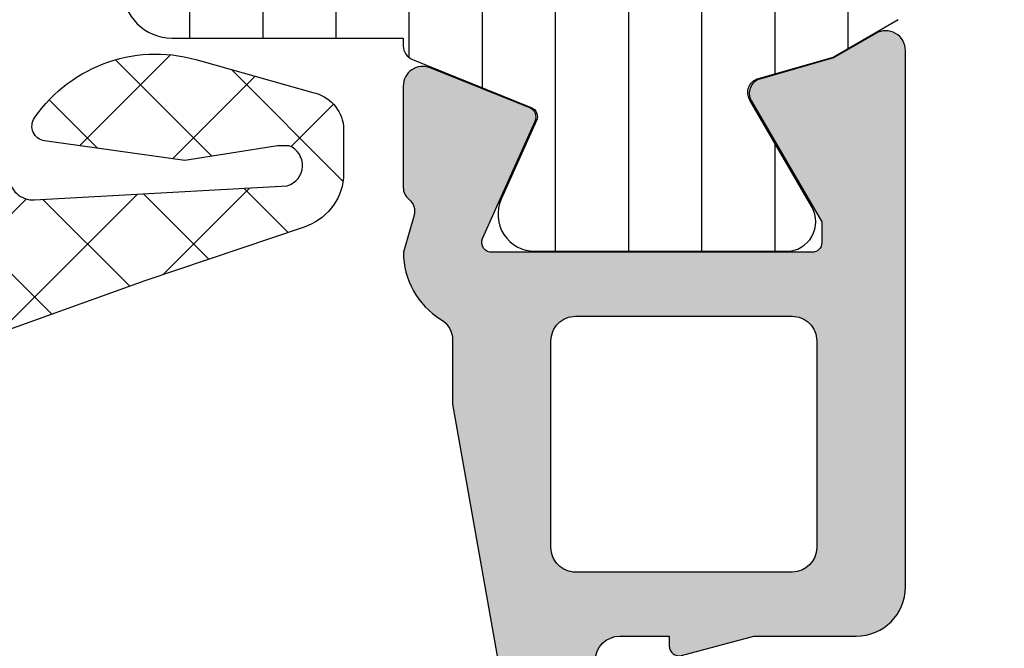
# Model space of a CAD drawing. Header units: millimetres. Extents: x 247761 to 294611, y 172579 to 236863.
# Tile 25 of 256: x 255563 to 255583, y 174638 to 174651. Entities that reach past the tile are written whole.
import ezdxf

# ---------------------------------------------------------------- set-up
doc = ezdxf.new("R2010")
doc.units = ezdxf.units.MM
doc.layers.add('FASÁDA DETAILNÍ', color=4, linetype='Continuous')
doc.layers.add('NOVA', color=240, linetype='Continuous')

# ---------------------------------------------------------------- blocks, each defined once
blk = doc.blocks.new('A$C69D17D4D')
at = {"layer": 'FASÁDA DETAILNÍ'}
h = blk.add_hatch(dxfattribs=at)
h.set_pattern_fill('ANSI37', color=256, scale=0.48, angle=90, style=0)
h.set_pattern_definition([(135, (-19093.50012093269, 1281.181939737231), (-1.077630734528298, -1.077630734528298), []), (225, (-19093.50012093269, 1281.181939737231), (1.077630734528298, -1.077630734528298), [])])
edge = h.paths.add_edge_path(flags=16)
edge.add_line((-19094.16441493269, 1277.780662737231), (-19095.55726893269, 1277.880406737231))
edge.add_arc((-19095.60012642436, 1277.281939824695), 0.5999995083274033, 85.90391948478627, 180.0000083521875)
edge.add_arc((-19095.60012642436, 1277.281939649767), 0.5999995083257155, 179.9999916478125, 274.0960805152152)
edge.add_line((-19095.55726893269, 1276.683472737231), (-19094.16441493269, 1276.783216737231))
edge.add_arc((-19094.20012940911, 1277.281939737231), 0.500000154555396, 274.0960643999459, 445.9039356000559)
edge = h.paths.add_edge_path(flags=16)
edge.add_arc((-19091.00012130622, 1275.681943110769), 0.49999962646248, 89.9999571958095, 180.0000428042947)
edge.add_line((-19091.50012093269, 1275.681942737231), (-19091.50012093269, 1272.088257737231))
edge.add_arc((-19091.00012059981, 1272.088257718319), 0.5000003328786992, 179.9999978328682, 293.2180266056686)
edge.add_line((-19090.80300493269, 1271.628751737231), (-19084.47190293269, 1274.344629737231))
edge.add_arc((-19084.66901885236, 1274.804135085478), 0.4999998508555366, 293.2180817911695, 362.5001106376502)
edge.add_line((-19084.16949493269, 1274.825945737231), (-19084.20782093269, 1275.703752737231))
edge.add_arc((-19084.70734454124, 1275.681943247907), 0.4999994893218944, 2.499979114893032, 90.00004485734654)
edge.add_line((-19084.70734493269, 1276.181942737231), (-19091.00012093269, 1276.181942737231))
edge = h.paths.add_edge_path(flags=16)
edge.add_line((-19085.59195893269, 1301.235861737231), (-19094.48881193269, 1305.384531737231))
edge.add_arc((-19094.70012106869, 1304.931377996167), 0.4999998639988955, 64.99999208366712, 180.0000296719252)
edge.add_line((-19095.20012093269, 1304.931377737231), (-19095.20012093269, 1295.581942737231))
edge.add_arc((-19094.70012130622, 1295.581942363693), 0.4999996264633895, 179.9999571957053, 270.0000428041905)
edge.add_line((-19094.70012093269, 1295.081942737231), (-19085.57619793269, 1295.081942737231))
edge.add_arc((-19085.57619809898, 1295.581942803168), 0.5000000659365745, 270.0000190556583, 362.5000272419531)
edge.add_line((-19085.07667393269, 1295.603752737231), (-19085.30374393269, 1300.804516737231))
edge.add_arc((-19085.8032693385, 1300.782707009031), 0.5000012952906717, 2.499997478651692, 64.99990801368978)
edge = h.paths.add_edge_path(flags=16)
edge.add_arc((-19094.70012130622, 1292.381943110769), 0.49999962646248, 89.9999571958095, 180.0000428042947)
edge.add_line((-19095.20012093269, 1292.381942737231), (-19095.20012093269, 1285.181942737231))
edge.add_arc((-19094.70012130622, 1285.181942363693), 0.4999996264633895, 179.9999571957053, 270.0000428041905)
edge.add_line((-19094.70012093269, 1284.681942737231), (-19093.50012093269, 1284.681942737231))
edge.add_arc((-19093.50011943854, 1282.681944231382), 1.999998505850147, -4.280428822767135e-05, 90.00004280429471, ccw=False)
edge.add_line((-19091.50012093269, 1282.681942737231), (-19091.50012093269, 1278.881942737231))
edge.add_arc((-19091.00012130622, 1278.881942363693), 0.4999996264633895, 179.9999571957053, 270.0000428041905)
edge.add_line((-19091.00012093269, 1278.381942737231), (-19084.84705993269, 1278.381942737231))
edge.add_arc((-19084.84706009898, 1278.881942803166), 0.5000000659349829, 270.0000190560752, 362.5000272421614)
edge.add_line((-19084.34753593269, 1278.903752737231), (-19084.58767093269, 1284.403752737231))
edge.add_arc((-19085.08719454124, 1284.381943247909), 0.499999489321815, 2.499979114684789, 90.00004485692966)
edge.add_line((-19085.08719493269, 1284.881942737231), (-19090.40012093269, 1284.881942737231))
edge.add_arc((-19090.40012093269, 1285.981942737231), 1.099999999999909, 90, 270, ccw=False)
edge.add_line((-19090.40012093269, 1287.081942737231), (-19085.22690993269, 1287.081942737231))
edge.add_arc((-19085.22691009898, 1287.581942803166), 0.5000000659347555, 270.0000190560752, 362.5000272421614)
edge.add_line((-19084.72738593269, 1287.603752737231), (-19084.93695893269, 1292.403752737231))
edge.add_arc((-19085.43648254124, 1292.381943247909), 0.499999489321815, 2.499979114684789, 90.00004485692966)
edge.add_line((-19085.43648293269, 1292.881942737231), (-19094.70012093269, 1292.881942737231))
edge = h.paths.add_edge_path()
edge.add_line((-19093.31366393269, 1307.594995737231), (-19084.52579793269, 1303.497146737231))
edge.add_ellipse((-19085.79365542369, 1300.778221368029), major_axis=(-3.000002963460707, 0), ratio=1, start_angle=182.5000588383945, end_angle=244.9999693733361, ccw=False)
edge.add_line((-19082.79650793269, 1300.909082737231), (-19082.76817393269, 1300.260132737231))
edge.add_ellipse((-19082.26865032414, 1300.281942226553), major_axis=(-0.4999994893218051, 0), ratio=1, start_angle=2.499979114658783, end_angle=90.00004485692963)
edge.add_line((-19082.26864993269, 1299.781942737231), (-19081.30012093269, 1299.781942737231))
edge.add_ellipse((-19081.30012085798, 1299.681942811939), major_axis=(-0.09999992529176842, 0), ratio=1, start_angle=179.9999571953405, end_angle=270.00004280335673, ccw=False)
edge.add_line((-19081.20012093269, 1299.681942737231), (-19081.20012093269, 1299.081942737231))
edge.add_ellipse((-19081.30012085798, 1299.081942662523), major_axis=(-0.09999992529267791, 0), ratio=1, start_angle=89.99995719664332, end_angle=180.0000428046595, ccw=False)
edge.add_line((-19081.30012093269, 1298.981942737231), (-19082.20315893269, 1298.981942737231))
edge.add_ellipse((-19082.20315876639, 1298.481942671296), major_axis=(-0.5000000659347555, 0), ratio=1, start_angle=-89.9999809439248, end_angle=2.500027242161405)
edge.add_line((-19082.70268293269, 1298.460132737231), (-19082.30884493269, 1289.559838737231))
edge.add_ellipse((-19081.80933365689, 1289.581942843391), major_axis=(-0.5000001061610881, 0), ratio=1, start_angle=2.53376922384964, end_angle=90.00008298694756)
edge.add_line((-19081.80933293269, 1289.081942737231), (-19081.20012093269, 1289.081942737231))
edge.add_ellipse((-19081.20012085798, 1288.981942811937), major_axis=(-0.09999992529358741, 0), ratio=1, start_angle=179.9999571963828, end_angle=270.00004280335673, ccw=False)
edge.add_line((-19081.10012093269, 1288.981942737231), (-19081.10012093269, 1288.381942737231))
edge.add_ellipse((-19081.20012085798, 1288.381942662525), major_axis=(-0.09999992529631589, 0), ratio=1, start_angle=89.99995719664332, end_angle=180.0000428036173, ccw=False)
edge.add_line((-19081.20012093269, 1288.281942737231), (-19081.72968293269, 1288.281942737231))
edge.add_ellipse((-19081.72968323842, 1287.781942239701), major_axis=(-0.5000004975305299, 0), ratio=1, start_angle=-90.00003503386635, end_angle=2.533697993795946)
edge.add_line((-19082.22919493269, 1287.759838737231), (-19081.71853893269, 1276.219613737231))
edge.add_ellipse((-19081.21901433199, 1276.241423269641), major_axis=(-0.5000004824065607, 0), ratio=1, start_angle=2.499979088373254, end_angle=93.21705730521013)
edge.add_line((-19081.19095493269, 1275.742210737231), (-19076.05721193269, 1276.030773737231))
edge.add_ellipse((-19076.17276735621, 1276.441191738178), major_axis=(-0.426375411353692, 0), ratio=1, start_angle=105.7248544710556, end_angle=249.2410276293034)
edge.add_line((-19076.02164393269, 1276.839886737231), (-19076.25424693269, 1276.838646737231))
edge.add_line((-19076.25424693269, 1276.838646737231), (-19078.13682593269, 1276.540508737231))
edge.add_line((-19078.13682593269, 1276.540508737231), (-19080.98611093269, 1276.940934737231))
edge.add_ellipse((-19080.9443603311, 1277.238015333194), major_axis=(-0.2999999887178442, 0), ratio=1, start_angle=-34.59774638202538, end_angle=82.00025595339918, ccw=False)
edge.add_ellipse((-19078.72178924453, 1275.704901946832), major_axis=(-3.000047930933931, 0), ratio=1, start_angle=251.9915754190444, end_angle=325.40235871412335, ccw=False)
edge.add_line((-19077.79430393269, 1278.557980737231), (-19075.53941293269, 1277.924404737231))
edge.add_ellipse((-19075.70034247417, 1277.149192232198), major_axis=(-0.7917403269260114, 0), ratio=1, start_angle=186.7983462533, end_angle=258.2723102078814, ccw=False)
edge.add_line((-19074.91416893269, 1277.242914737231), (-19074.91294793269, 1276.184704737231))
edge.add_ellipse((-19076.09203415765, 1276.313828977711), major_axis=(-1.186135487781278, 0), ratio=1, start_angle=108.65557644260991, end_angle=173.7503218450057, ccw=False)
edge.add_line((-19075.71261493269, 1275.190014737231), (-19078.95395493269, 1274.095681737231))
edge.add_line((-19078.95395493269, 1274.095681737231), (-19087.00374993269, 1271.205903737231))
edge.add_line((-19087.00374993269, 1271.205903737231), (-19096.90162693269, 1266.873094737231))
edge.add_ellipse((-19097.09989699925, 1267.332103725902), major_axis=(-0.5000002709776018, 0), ratio=1, start_angle=0.06657637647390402, end_angle=113.3620494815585, ccw=False)
edge.add_line((-19097.59989693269, 1267.331522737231), (-19097.60053193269, 1267.878223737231))
edge.add_ellipse((-19097.1005318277, 1267.878804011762), major_axis=(-0.5000004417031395, 0), ratio=1, start_angle=-66.07917546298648, end_angle=0.06649451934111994, ccw=False)
edge.add_line((-19097.30326893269, 1268.335857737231), (-19094.09926593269, 1269.737613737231))
edge.add_ellipse((-19094.50012027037, 1270.653754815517), major_axis=(-0.9999993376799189, 0), ratio=1, start_angle=113.6316147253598, end_angle=180.0000528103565)
edge.add_line((-19093.50012093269, 1270.653755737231), (-19093.50012093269, 1275.881697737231))
edge.add_line((-19093.50012093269, 1275.881697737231), (-19095.29959993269, 1275.881706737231))
edge.add_line((-19095.29959993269, 1275.881706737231), (-19095.43754193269, 1275.366905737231))
edge.add_ellipse((-19095.71469595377, 1275.481670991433), major_axis=(-0.2999756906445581, 0), ratio=1, start_angle=67.49643330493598, end_angle=157.5062997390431, ccw=False)
edge.add_line((-19095.82950893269, 1275.204536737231), (-19097.09963593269, 1276.053703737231))
edge.add_ellipse((-19096.59991516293, 1276.91956792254), major_axis=(-0.9997207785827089, 0), ratio=1, start_angle=-0.007611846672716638, end_angle=60.00923930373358, ccw=False)
edge.add_line((-19097.59963593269, 1276.919700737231), (-19097.59960493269, 1277.644061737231))
edge.add_ellipse((-19096.59986710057, 1277.643853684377), major_axis=(-0.9997378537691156, 0), ratio=1, start_angle=299.99132494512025, end_angle=359.98807632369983, ccw=False)
edge.add_line((-19097.09960493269, 1278.509727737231), (-19095.82950893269, 1279.358894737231))
edge.add_ellipse((-19095.71469704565, 1279.081747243), major_axis=(-0.2999875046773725, 0), ratio=1, start_angle=202.498603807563, end_angle=292.50240617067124, ccw=False)
edge.add_line((-19095.43754193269, 1279.196540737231), (-19095.29956993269, 1278.681724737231))
edge.add_line((-19095.29956993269, 1278.681724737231), (-19093.50012093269, 1278.681716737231))
edge.add_line((-19093.50012093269, 1278.681716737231), (-19093.50012093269, 1281.881943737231))
edge.add_ellipse((-19093.80012070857, 1281.881943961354), major_axis=(-0.2999997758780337, 0), ratio=1, start_angle=179.999957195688, end_angle=270.0000428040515)
edge.add_line((-19093.80012093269, 1282.181943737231), (-19097.10011693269, 1282.181943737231))
edge.add_ellipse((-19097.10011730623, 1282.681943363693), major_axis=(-0.49999962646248, 0), ratio=1, start_angle=-4.280429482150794e-05, end_angle=90.00004280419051, ccw=False)
edge.add_line((-19097.60011693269, 1282.681943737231), (-19097.60011693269, 1309.579565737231))
edge.add_line((-19097.60011693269, 1309.579565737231), (-19096.04972493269, 1310.474683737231))
edge.add_ellipse((-19095.79972484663, 1310.041671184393), major_axis=(-0.4999999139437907, 0), ratio=1, start_angle=180.0000633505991, end_angle=300.0000170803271, ccw=False)
edge.add_line((-19095.29972493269, 1310.041671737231), (-19093.60235393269, 1310.041671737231))
edge.add_line((-19093.60235393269, 1310.041671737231), (-19093.60235393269, 1308.048149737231))
edge.add_ellipse((-19093.10235367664, 1308.048149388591), major_axis=(-0.500000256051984, 0), ratio=1, start_angle=-3.995115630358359e-05, end_angle=64.99987141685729)
h = blk.add_hatch(dxfattribs=at)
h.set_pattern_fill('ANSI37', color=256, scale=0.48, angle=90, style=0)
h.set_pattern_definition([(135, (-19093.50012075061, 1281.181939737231), (-1.077630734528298, -1.077630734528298), []), (225, (-19093.50012075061, 1281.181939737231), (1.077630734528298, -1.077630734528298), [])])
edge = h.paths.add_edge_path(flags=16)
edge.add_line((-19094.16441475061, 1277.780662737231), (-19095.55726875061, 1277.880406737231))
edge.add_arc((-19095.60012624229, 1277.281939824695), 0.5999995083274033, 85.90391948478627, 180.0000083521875)
edge.add_arc((-19095.60012624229, 1277.281939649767), 0.5999995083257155, 179.9999916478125, 274.0960805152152)
edge.add_line((-19095.55726875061, 1276.683472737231), (-19094.16441475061, 1276.783216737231))
edge.add_arc((-19094.20012922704, 1277.281939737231), 0.500000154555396, 274.0960643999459, 445.9039356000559)
edge = h.paths.add_edge_path(flags=16)
edge.add_arc((-19091.00012112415, 1275.681943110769), 0.49999962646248, 89.9999571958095, 180.0000428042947)
edge.add_line((-19091.50012075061, 1275.681942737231), (-19091.50012075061, 1272.088257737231))
edge.add_arc((-19091.00012041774, 1272.088257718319), 0.5000003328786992, 179.9999978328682, 293.2180266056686)
edge.add_line((-19090.80300475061, 1271.628751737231), (-19084.47190275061, 1274.344629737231))
edge.add_arc((-19084.66901867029, 1274.804135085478), 0.4999998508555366, 293.2180817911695, 362.5001106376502)
edge.add_line((-19084.16949475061, 1274.825945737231), (-19084.20782075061, 1275.703752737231))
edge.add_arc((-19084.70734435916, 1275.681943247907), 0.4999994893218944, 2.499979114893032, 90.00004485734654)
edge.add_line((-19084.70734475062, 1276.181942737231), (-19091.00012075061, 1276.181942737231))
edge = h.paths.add_edge_path(flags=16)
edge.add_line((-19085.59195875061, 1301.235861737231), (-19094.48881175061, 1305.384531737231))
edge.add_arc((-19094.70012088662, 1304.931377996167), 0.4999998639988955, 64.99999208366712, 180.0000296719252)
edge.add_line((-19095.20012075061, 1304.931377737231), (-19095.20012075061, 1295.581942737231))
edge.add_arc((-19094.70012112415, 1295.581942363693), 0.4999996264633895, 179.9999571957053, 270.0000428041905)
edge.add_line((-19094.70012075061, 1295.081942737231), (-19085.57619775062, 1295.081942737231))
edge.add_arc((-19085.57619791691, 1295.581942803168), 0.5000000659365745, 270.0000190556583, 362.5000272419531)
edge.add_line((-19085.07667375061, 1295.603752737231), (-19085.30374375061, 1300.804516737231))
edge.add_arc((-19085.80326915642, 1300.782707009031), 0.5000012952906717, 2.499997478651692, 64.99990801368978)
edge = h.paths.add_edge_path(flags=16)
edge.add_arc((-19094.70012112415, 1292.381943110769), 0.49999962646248, 89.9999571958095, 180.0000428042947)
edge.add_line((-19095.20012075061, 1292.381942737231), (-19095.20012075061, 1285.181942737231))
edge.add_arc((-19094.70012112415, 1285.181942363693), 0.4999996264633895, 179.9999571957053, 270.0000428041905)
edge.add_line((-19094.70012075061, 1284.681942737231), (-19093.50012075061, 1284.681942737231))
edge.add_arc((-19093.50011925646, 1282.681944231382), 1.999998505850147, -4.280428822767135e-05, 90.00004280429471, ccw=False)
edge.add_line((-19091.50012075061, 1282.681942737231), (-19091.50012075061, 1278.881942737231))
edge.add_arc((-19091.00012112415, 1278.881942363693), 0.4999996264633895, 179.9999571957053, 270.0000428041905)
edge.add_line((-19091.00012075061, 1278.381942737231), (-19084.84705975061, 1278.381942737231))
edge.add_arc((-19084.84705991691, 1278.881942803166), 0.5000000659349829, 270.0000190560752, 362.5000272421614)
edge.add_line((-19084.34753575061, 1278.903752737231), (-19084.58767075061, 1284.403752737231))
edge.add_arc((-19085.08719435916, 1284.381943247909), 0.499999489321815, 2.499979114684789, 90.00004485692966)
edge.add_line((-19085.08719475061, 1284.881942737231), (-19090.40012075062, 1284.881942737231))
edge.add_arc((-19090.40012075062, 1285.981942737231), 1.099999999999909, 90, 270, ccw=False)
edge.add_line((-19090.40012075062, 1287.081942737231), (-19085.22690975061, 1287.081942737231))
edge.add_arc((-19085.22690991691, 1287.581942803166), 0.5000000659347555, 270.0000190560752, 362.5000272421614)
edge.add_line((-19084.72738575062, 1287.603752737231), (-19084.93695875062, 1292.403752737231))
edge.add_arc((-19085.43648235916, 1292.381943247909), 0.499999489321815, 2.499979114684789, 90.00004485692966)
edge.add_line((-19085.43648275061, 1292.881942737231), (-19094.70012075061, 1292.881942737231))
edge = h.paths.add_edge_path()
edge.add_line((-19093.31366375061, 1307.594995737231), (-19084.52579775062, 1303.497146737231))
edge.add_ellipse((-19085.79365524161, 1300.778221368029), major_axis=(-3.000002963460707, 0), ratio=1, start_angle=182.5000588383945, end_angle=244.9999693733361, ccw=False)
edge.add_line((-19082.79650775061, 1300.909082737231), (-19082.76817375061, 1300.260132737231))
edge.add_ellipse((-19082.26865014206, 1300.281942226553), major_axis=(-0.4999994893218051, 0), ratio=1, start_angle=2.499979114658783, end_angle=90.00004485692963)
edge.add_line((-19082.26864975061, 1299.781942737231), (-19081.30012075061, 1299.781942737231))
edge.add_ellipse((-19081.30012067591, 1299.681942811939), major_axis=(-0.09999992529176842, 0), ratio=1, start_angle=179.9999571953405, end_angle=270.00004280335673, ccw=False)
edge.add_line((-19081.20012075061, 1299.681942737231), (-19081.20012075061, 1299.081942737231))
edge.add_ellipse((-19081.30012067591, 1299.081942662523), major_axis=(-0.09999992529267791, 0), ratio=1, start_angle=89.99995719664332, end_angle=180.0000428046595, ccw=False)
edge.add_line((-19081.30012075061, 1298.981942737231), (-19082.20315875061, 1298.981942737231))
edge.add_ellipse((-19082.20315858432, 1298.481942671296), major_axis=(-0.5000000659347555, 0), ratio=1, start_angle=-89.9999809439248, end_angle=2.500027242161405)
edge.add_line((-19082.70268275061, 1298.460132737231), (-19082.30884475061, 1289.559838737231))
edge.add_ellipse((-19081.80933347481, 1289.581942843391), major_axis=(-0.5000001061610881, 0), ratio=1, start_angle=2.53376922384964, end_angle=90.00008298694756)
edge.add_line((-19081.80933275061, 1289.081942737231), (-19081.20012075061, 1289.081942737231))
edge.add_ellipse((-19081.20012067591, 1288.981942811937), major_axis=(-0.09999992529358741, 0), ratio=1, start_angle=179.9999571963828, end_angle=270.00004280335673, ccw=False)
edge.add_line((-19081.10012075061, 1288.981942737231), (-19081.10012075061, 1288.381942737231))
edge.add_ellipse((-19081.20012067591, 1288.381942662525), major_axis=(-0.09999992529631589, 0), ratio=1, start_angle=89.99995719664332, end_angle=180.0000428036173, ccw=False)
edge.add_line((-19081.20012075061, 1288.281942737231), (-19081.72968275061, 1288.281942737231))
edge.add_ellipse((-19081.72968305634, 1287.781942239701), major_axis=(-0.5000004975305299, 0), ratio=1, start_angle=-90.00003503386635, end_angle=2.533697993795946)
edge.add_line((-19082.22919475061, 1287.759838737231), (-19081.71853875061, 1276.219613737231))
edge.add_ellipse((-19081.21901414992, 1276.241423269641), major_axis=(-0.5000004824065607, 0), ratio=1, start_angle=2.499979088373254, end_angle=93.21705730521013)
edge.add_line((-19081.19095475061, 1275.742210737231), (-19076.05721175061, 1276.030773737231))
edge.add_ellipse((-19076.17276717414, 1276.441191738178), major_axis=(-0.426375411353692, 0), ratio=1, start_angle=105.7248544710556, end_angle=249.2410276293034)
edge.add_line((-19076.02164375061, 1276.839886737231), (-19076.25424675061, 1276.838646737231))
edge.add_line((-19076.25424675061, 1276.838646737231), (-19078.13682575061, 1276.540508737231))
edge.add_line((-19078.13682575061, 1276.540508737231), (-19080.98611075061, 1276.940934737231))
edge.add_ellipse((-19080.94436014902, 1277.238015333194), major_axis=(-0.2999999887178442, 0), ratio=1, start_angle=-34.59774638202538, end_angle=82.00025595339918, ccw=False)
edge.add_ellipse((-19078.72178906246, 1275.704901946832), major_axis=(-3.000047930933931, 0), ratio=1, start_angle=251.9915754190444, end_angle=325.40235871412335, ccw=False)
edge.add_line((-19077.79430375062, 1278.557980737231), (-19075.53941275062, 1277.924404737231))
edge.add_ellipse((-19075.7003422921, 1277.149192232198), major_axis=(-0.7917403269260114, 0), ratio=1, start_angle=186.7983462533, end_angle=258.2723102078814, ccw=False)
edge.add_line((-19074.91416875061, 1277.242914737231), (-19074.91294775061, 1276.184704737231))
edge.add_ellipse((-19076.09203397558, 1276.313828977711), major_axis=(-1.186135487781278, 0), ratio=1, start_angle=108.65557644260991, end_angle=173.7503218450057, ccw=False)
edge.add_line((-19075.71261475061, 1275.190014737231), (-19078.95395475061, 1274.095681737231))
edge.add_line((-19078.95395475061, 1274.095681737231), (-19087.00374975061, 1271.205903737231))
edge.add_line((-19087.00374975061, 1271.205903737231), (-19096.90162675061, 1266.873094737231))
edge.add_ellipse((-19097.09989681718, 1267.332103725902), major_axis=(-0.5000002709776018, 0), ratio=1, start_angle=0.06657637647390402, end_angle=113.3620494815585, ccw=False)
edge.add_line((-19097.59989675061, 1267.331522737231), (-19097.60053175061, 1267.878223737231))
edge.add_ellipse((-19097.10053164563, 1267.878804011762), major_axis=(-0.5000004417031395, 0), ratio=1, start_angle=-66.07917546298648, end_angle=0.06649451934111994, ccw=False)
edge.add_line((-19097.30326875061, 1268.335857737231), (-19094.09926575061, 1269.737613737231))
edge.add_ellipse((-19094.50012008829, 1270.653754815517), major_axis=(-0.9999993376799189, 0), ratio=1, start_angle=113.6316147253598, end_angle=180.0000528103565)
edge.add_line((-19093.50012075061, 1270.653755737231), (-19093.50012075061, 1275.881697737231))
edge.add_line((-19093.50012075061, 1275.881697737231), (-19095.29959975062, 1275.881706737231))
edge.add_line((-19095.29959975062, 1275.881706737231), (-19095.43754175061, 1275.366905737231))
edge.add_ellipse((-19095.7146957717, 1275.481670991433), major_axis=(-0.2999756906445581, 0), ratio=1, start_angle=67.49643330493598, end_angle=157.5062997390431, ccw=False)
edge.add_line((-19095.82950875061, 1275.204536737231), (-19097.09963575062, 1276.053703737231))
edge.add_ellipse((-19096.59991498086, 1276.91956792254), major_axis=(-0.9997207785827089, 0), ratio=1, start_angle=-0.007611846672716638, end_angle=60.00923930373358, ccw=False)
edge.add_line((-19097.59963575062, 1276.919700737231), (-19097.59960475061, 1277.644061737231))
edge.add_ellipse((-19096.59986691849, 1277.643853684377), major_axis=(-0.9997378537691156, 0), ratio=1, start_angle=299.99132494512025, end_angle=359.98807632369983, ccw=False)
edge.add_line((-19097.09960475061, 1278.509727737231), (-19095.82950875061, 1279.358894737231))
edge.add_ellipse((-19095.71469686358, 1279.081747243), major_axis=(-0.2999875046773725, 0), ratio=1, start_angle=202.498603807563, end_angle=292.50240617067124, ccw=False)
edge.add_line((-19095.43754175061, 1279.196540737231), (-19095.29956975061, 1278.681724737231))
edge.add_line((-19095.29956975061, 1278.681724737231), (-19093.50012075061, 1278.681716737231))
edge.add_line((-19093.50012075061, 1278.681716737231), (-19093.50012075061, 1281.881943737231))
edge.add_ellipse((-19093.80012052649, 1281.881943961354), major_axis=(-0.2999997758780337, 0), ratio=1, start_angle=179.999957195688, end_angle=270.0000428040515)
edge.add_line((-19093.80012075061, 1282.181943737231), (-19097.10011675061, 1282.181943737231))
edge.add_ellipse((-19097.10011712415, 1282.681943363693), major_axis=(-0.49999962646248, 0), ratio=1, start_angle=-4.280429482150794e-05, end_angle=90.00004280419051, ccw=False)
edge.add_line((-19097.60011675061, 1282.681943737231), (-19097.60011675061, 1309.579565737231))
edge.add_line((-19097.60011675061, 1309.579565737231), (-19096.04972475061, 1310.474683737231))
edge.add_ellipse((-19095.79972466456, 1310.041671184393), major_axis=(-0.4999999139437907, 0), ratio=1, start_angle=180.0000633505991, end_angle=300.0000170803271, ccw=False)
edge.add_line((-19095.29972475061, 1310.041671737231), (-19093.60235375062, 1310.041671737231))
edge.add_line((-19093.60235375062, 1310.041671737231), (-19093.60235375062, 1308.048149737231))
edge.add_ellipse((-19093.10235349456, 1308.048149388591), major_axis=(-0.500000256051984, 0), ratio=1, start_angle=-3.995115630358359e-05, end_angle=64.99987141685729)
h = blk.add_hatch(dxfattribs=at)
h.set_pattern_fill('ANSI31', color=256, scale=0.468, angle=45, style=0)
h.set_pattern_definition([(90, (-19063.50012093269, 1263.181939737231), (-1.4859, 3.33066907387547e-16), [])])
edge = h.paths.add_edge_path(flags=16)
edge.add_line((-19065.84822093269, 1281.270417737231), (-19068.07093093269, 1279.987055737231))
edge.add_ellipse((-19069.07080331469, 1281.718780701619), major_axis=(-1.999654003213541, 0), ratio=1, start_angle=60.00004577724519, end_angle=120.0015014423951, ccw=False)
edge.add_line((-19070.07062893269, 1279.987028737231), (-19071.20014693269, 1280.639156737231))
edge.add_ellipse((-19069.70014380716, 1283.23723694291), major_axis=(-3.000005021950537, 0), ratio=1, start_angle=16.00005471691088, end_angle=59.99998644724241, ccw=False)
edge.add_line((-19072.58393293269, 1282.410320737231), (-19073.63658093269, 1286.081342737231))
edge.add_ellipse((-19073.15594990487, 1286.219161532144), major_axis=(-0.5000002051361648, 0), ratio=1, start_angle=-90.00079895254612, end_angle=16.000007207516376, ccw=False)
edge.add_line((-19073.15594293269, 1286.719161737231), (-19065.59818993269, 1286.719051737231))
edge.add_ellipse((-19065.59819976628, 1286.219051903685), major_axis=(-0.4999998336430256, 0), ratio=1, start_angle=179.9991787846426, end_angle=269.9988731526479, ccw=False)
edge.add_line((-19065.09819993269, 1286.219044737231), (-19065.09825593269, 1282.569395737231))
edge.add_ellipse((-19066.59825518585, 1282.569435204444), major_axis=(-1.499999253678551, 0), ratio=1, start_angle=120.0015272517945, end_angle=179.9984924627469, ccw=False)
edge = h.paths.add_edge_path(flags=16)
edge.add_line((-19065.59817193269, 1288.319053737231), (-19073.90150193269, 1288.319180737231))
edge.add_ellipse((-19073.90149367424, 1288.819181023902), major_axis=(-0.5000002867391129, 0), ratio=1, start_angle=15.999943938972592, end_angle=89.9990536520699, ccw=False)
edge.add_line((-19074.38212493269, 1288.681362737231), (-19076.08905193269, 1294.634124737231))
edge.add_ellipse((-19075.60842120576, 1294.771943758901), major_axis=(-0.4999999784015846, 0), ratio=1, start_angle=-90.00094802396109, end_angle=16.00004168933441, ccw=False)
edge.add_line((-19075.60841293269, 1295.271943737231), (-19065.59805893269, 1295.271773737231))
edge.add_ellipse((-19065.59807111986, 1294.77177355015), major_axis=(-0.5000001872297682, 0), ratio=1, start_angle=179.9991047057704, end_angle=269.9986034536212, ccw=False)
edge.add_line((-19065.09807093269, 1294.771765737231), (-19065.09816093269, 1288.819045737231))
edge.add_ellipse((-19065.59816120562, 1288.819054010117), major_axis=(-0.5000002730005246, 0), ratio=1, start_angle=89.99877076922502, end_angle=179.9990519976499, ccw=False)
edge = h.paths.add_edge_path(flags=16)
edge.add_line((-19076.14720793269, 1302.636077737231), (-19072.97081793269, 1304.469966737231))
edge.add_ellipse((-19071.47081807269, 1301.871886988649), major_axis=(-3.000002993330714, 0), ratio=1, start_angle=239.99850824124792, end_angle=299.999963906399, ccw=False)
edge.add_line((-19069.97074893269, 1304.469926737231), (-19065.84786593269, 1302.089431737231))
edge.add_ellipse((-19066.59790159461, 1300.790413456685), major_axis=(-1.500000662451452, 0), ratio=1, start_angle=179.9984828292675, end_angle=239.9984416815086, ccw=False)
edge.add_line((-19065.09790093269, 1300.790373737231), (-19065.09799193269, 1297.371759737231))
edge.add_ellipse((-19065.59799141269, 1297.371773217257), major_axis=(-0.4999994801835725, 0), ratio=1, start_angle=89.99856531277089, end_angle=179.9984553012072, ccw=False)
edge.add_line((-19065.59800393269, 1296.871773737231), (-19075.89731893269, 1296.871954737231))
edge.add_ellipse((-19075.89730059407, 1297.871955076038), major_axis=(-1.000000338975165, 0), ratio=1, start_angle=-0.0015275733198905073, end_angle=89.99894927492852, ccw=False)
edge.add_line((-19076.89730093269, 1297.871981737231), (-19076.89720793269, 1301.337079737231))
edge.add_ellipse((-19075.39720779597, 1301.337039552), major_axis=(-1.500000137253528, 0), ratio=1, start_angle=300.00000300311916, end_angle=359.99846503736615, ccw=False)
edge = h.paths.add_edge_path()
edge.add_line((-19078.49707593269, 1304.483883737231), (-19078.49729793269, 1297.930820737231))
edge.add_arc((-19073.49730023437, 1297.930653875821), 4.999997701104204, 179.9980879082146, 196.0000237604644)
edge.add_line((-19078.30360593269, 1296.552465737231), (-19074.03499493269, 1281.666047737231))
edge.add_arc((-19074.51562528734, 1281.528229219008), 0.4999994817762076, -90.00007395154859, 15.999997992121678, ccw=False)
edge.add_line((-19074.51562593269, 1281.028229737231), (-19078.39899993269, 1281.028229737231))
edge.add_arc((-19078.39901993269, 1280.028229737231), 1.0000000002, 89.99885408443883, 269.9988540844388)
edge.add_line((-19078.39903993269, 1279.028229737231), (-19073.70070393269, 1279.028041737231))
edge.add_line((-19073.70070393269, 1279.028041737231), (-19073.70070393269, 1278.871989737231))
edge.add_arc((-19073.40070394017, 1278.871989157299), 0.2999999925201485, 179.9998892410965, 248.0261541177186)
edge.add_line((-19073.51295893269, 1278.593782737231), (-19071.10105693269, 1277.620595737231))
edge.add_arc((-19071.17589353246, 1277.435124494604), 0.2000002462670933, -24.14098223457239, 68.02620228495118, ccw=False)
edge.add_line((-19070.99338493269, 1277.353327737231), (-19071.70988493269, 1275.754642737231))
edge.add_arc((-19071.02547917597, 1275.447904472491), 0.7499997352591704, 155.8589415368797, 270.000018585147)
edge.add_line((-19071.02547893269, 1274.697904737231), (-19065.91792993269, 1274.697904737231))
edge.add_arc((-19065.91793006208, 1275.297904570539), 0.5999998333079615, 270.0000123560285, 390.1429248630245)
edge.add_line((-19065.39906493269, 1275.599199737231), (-19066.66028093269, 1277.771156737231))
edge.add_arc((-19066.40084828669, 1277.921805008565), 0.3000003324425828, 106.00006906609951, 210.1430306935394, ccw=False)
edge.add_line((-19066.48353993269, 1278.210183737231), (-19064.96906793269, 1278.644450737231))
edge.add_line((-19064.96906793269, 1278.644450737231), (-19063.64829593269, 1279.406998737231))
edge.add_arc((-19063.79829667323, 1279.666805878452), 0.2999999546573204, 300.0001683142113, 362.4633047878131)
edge.add_line((-19063.49857393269, 1279.679699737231), (-19063.49857393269, 1303.669353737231))
edge.add_arc((-19063.79790965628, 1303.689308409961), 0.3000001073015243, 356.1861237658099, 419.9998522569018)
edge.add_line((-19063.64790893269, 1303.949115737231), (-19064.96871493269, 1304.711683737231))
edge.add_line((-19064.96871493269, 1304.711683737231), (-19066.48318593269, 1305.145950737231))
edge.add_arc((-19066.40049478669, 1305.434329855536), 0.300000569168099, 149.8570816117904, 254.0000432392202, ccw=False)
edge.add_line((-19066.65992793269, 1305.584977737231), (-19065.39871193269, 1307.756933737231))
edge.add_arc((-19065.91757734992, 1308.058229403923), 0.6000003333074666, 329.857047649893, 449.9999601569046)
edge.add_line((-19065.91757693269, 1308.658229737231), (-19075.82117693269, 1308.658229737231))
edge.add_arc((-19075.82117767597, 1307.908229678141), 0.750000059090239, 89.9999432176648, 204.141020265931)
edge.add_line((-19076.50558393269, 1307.601491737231), (-19075.78908393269, 1306.002806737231))
edge.add_arc((-19075.97159253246, 1305.92100997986), 0.2000002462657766, -68.02620228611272, 24.14098223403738, ccw=False)
edge.add_line((-19075.89675593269, 1305.735538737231), (-19078.30933093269, 1304.762079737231))
edge.add_arc((-19078.19707677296, 1304.483873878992), 0.2999991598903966, 111.9737385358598, 179.9981172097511)
h = blk.add_hatch(color=256, dxfattribs=at)
edge = h.paths.add_edge_path(flags=16)
edge.add_line((-19070.69997693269, 1268.678154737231), (-19070.69997693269, 1272.877904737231))
edge.add_ellipse((-19070.19997730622, 1272.877905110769), major_axis=(-0.4999996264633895, 0), ratio=1, start_angle=-90.00004280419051, end_angle=4.28042947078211e-05, ccw=False)
edge.add_line((-19070.19997693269, 1273.377904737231), (-19065.79995293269, 1273.377904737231))
edge.add_ellipse((-19065.79995255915, 1272.877905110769), major_axis=(-0.49999962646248, 0), ratio=1, start_angle=179.9999571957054, end_angle=270.0000428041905, ccw=False)
edge.add_line((-19065.29995293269, 1272.877904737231), (-19065.29995293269, 1268.678155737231))
edge.add_ellipse((-19065.7999534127, 1268.678156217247), major_axis=(-0.5000004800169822, 0), ratio=1, start_angle=90.00005500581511, end_angle=179.9999449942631, ccw=False)
edge.add_line((-19065.79995293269, 1268.178155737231), (-19070.19997693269, 1268.178154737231))
edge.add_ellipse((-19070.19997730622, 1268.678154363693), major_axis=(-0.49999962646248, 0), ratio=1, start_angle=-4.280429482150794e-05, end_angle=90.00004280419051, ccw=False)
edge = h.paths.add_edge_path()
edge.add_line((-19072.69835793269, 1271.591558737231), (-19071.49859793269, 1264.828558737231))
edge.add_arc((-19069.52934630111, 1265.17790310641), 1.999998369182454, 190.0595901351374, 270.0000392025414)
edge.add_line((-19069.52934493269, 1263.177904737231), (-19065.36437193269, 1263.177904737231))
edge.add_line((-19065.36437193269, 1263.177904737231), (-19063.64658293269, 1263.638185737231))
edge.add_arc((-19063.69834685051, 1263.831370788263), 0.1999999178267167, 285.0000385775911, 359.9999853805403)
edge.add_line((-19063.49834693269, 1263.831370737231), (-19063.49834693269, 1264.277904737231))
edge.add_arc((-19063.99834655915, 1264.277905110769), 0.4999996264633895, 359.9999571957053, 450.0000428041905)
edge.add_line((-19063.99834693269, 1264.777904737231), (-19069.29834693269, 1264.777904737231))
edge.add_arc((-19069.29834730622, 1265.277904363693), 0.49999962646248, 179.9999571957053, 270.00004280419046, ccw=False)
edge.add_line((-19069.79834693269, 1265.277904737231), (-19069.79834693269, 1266.378154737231))
edge.add_arc((-19069.29834645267, 1266.378154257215), 0.5000004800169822, 90.00005500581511, 179.9999449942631, ccw=False)
edge.add_line((-19069.29834693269, 1266.878154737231), (-19068.29834693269, 1266.878154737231))
edge.add_line((-19068.29834693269, 1266.878154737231), (-19068.29834693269, 1266.678154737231))
edge.add_arc((-19068.09834679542, 1266.678155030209), 0.2000001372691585, 180.0000839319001, 285.00000539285)
edge.add_line((-19068.04658293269, 1266.484969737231), (-19066.57919493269, 1266.878155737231))
edge.add_line((-19066.57919493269, 1266.878155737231), (-19064.49834693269, 1266.878155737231))
edge.add_arc((-19064.49834789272, 1267.878156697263), 1.0000009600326, 270.0000550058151, 359.999944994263)
edge.add_line((-19063.49834693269, 1267.878155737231), (-19063.49834693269, 1278.777657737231))
edge.add_arc((-19063.89834726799, 1278.777657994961), 0.400000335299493, 359.9999630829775, 479.9999168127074)
edge.add_line((-19064.09834693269, 1279.124068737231), (-19064.96119493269, 1278.625902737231))
edge.add_line((-19064.96119493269, 1278.625902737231), (-19066.45335593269, 1278.198032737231))
edge.add_arc((-19066.37066455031, 1277.909653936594), 0.3000003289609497, 106.0000168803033, 210.1792412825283)
edge.add_line((-19066.63000193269, 1277.758841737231), (-19065.19826693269, 1275.293230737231))
edge.add_line((-19065.19826693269, 1275.293230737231), (-19065.19826693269, 1274.872811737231))
edge.add_arc((-19065.38983521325, 1274.869319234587), 0.1916001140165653, -92.5222218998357, 1.0444500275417, ccw=False)
edge.add_line((-19065.39826693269, 1274.677904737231), (-19071.88770593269, 1274.677904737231))
edge.add_arc((-19071.90594368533, 1274.87707126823), 0.1999998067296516, 155.8590518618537, 275.23200451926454, ccw=False)
edge.add_line((-19072.08845193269, 1274.958867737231), (-19071.02013093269, 1277.342552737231))
edge.add_arc((-19071.20263953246, 1277.424349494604), 0.2000002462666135, 335.8590177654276, 428.0262022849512)
edge.add_line((-19071.12780293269, 1277.609820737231), (-19073.15103093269, 1278.426180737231))
edge.add_arc((-19073.30070403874, 1278.055238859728), 0.3999998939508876, 68.02618212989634, 180.0000175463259)
edge.add_line((-19073.70070393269, 1278.055238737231), (-19073.70070493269, 1275.991091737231))
edge.add_arc((-19073.40070529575, 1275.991090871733), 0.2999996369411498, 179.9998347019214, 232.0950865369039)
edge.add_arc((-19073.76931584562, 1275.517671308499), 0.3000002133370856, -15.9998620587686, 52.095347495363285, ccw=False)
edge.add_line((-19073.48093693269, 1275.434980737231), (-19073.69825893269, 1274.677091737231))
edge.add_arc((-19072.09825988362, 1274.67709129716), 1.599999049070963, 179.9999842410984, 238.407605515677)
edge.add_arc((-19073.19839190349, 1272.88831925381), 0.499999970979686, 0.001545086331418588, 58.40766403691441, ccw=False)
edge.add_line((-19072.69839193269, 1272.888332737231), (-19072.69835793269, 1271.591558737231))
h = blk.add_hatch(dxfattribs=at)
h.set_pattern_fill('ANSI37', color=256, scale=0.625, angle=90, style=0)
h.set_pattern_definition([(135, (-19063.00012093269, 1263.181939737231), (-1.403165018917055, -1.403165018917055), []), (225, (-19063.00012093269, 1263.181939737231), (1.403165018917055, -1.403165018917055), [])])
edge = h.paths.add_edge_path()
edge.add_ellipse((-19054.11320541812, 1267.802501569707), major_axis=(-5.039467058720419, 0), ratio=1, start_angle=94.96446126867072, end_angle=150.2082155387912)
edge.add_ellipse((-19050.0001209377, 1265.447701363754), major_axis=(-0.3000000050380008, 0), ratio=1, start_angle=150.2078270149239, end_angle=179.999307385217)
edge.add_line((-19049.70012093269, 1265.447697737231), (-19049.70011793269, 1265.981981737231))
edge.add_ellipse((-19050.00011769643, 1265.981982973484), major_axis=(-0.2999997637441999, 0), ratio=1, start_angle=179.9997638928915, end_angle=270.0000451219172)
edge.add_line((-19050.00011793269, 1266.281982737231), (-19051.55011493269, 1266.281982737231))
edge.add_ellipse((-19051.55010729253, 1266.581993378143), major_axis=(-0.3000106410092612, 0), ratio=1, start_angle=0.004323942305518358, end_angle=89.99854088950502, ccw=False)
edge.add_line((-19051.85011793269, 1266.581970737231), (-19051.85012893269, 1267.981952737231))
edge.add_ellipse((-19052.15011876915, 1267.981949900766), major_axis=(-0.2999898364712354, 0), ratio=1, start_angle=180.0005417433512, end_angle=269.9996492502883)
edge.add_line((-19052.15011693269, 1268.281939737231), (-19053.85012893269, 1268.281939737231))
edge.add_ellipse((-19053.85012179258, 1267.981929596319), major_axis=(-0.3000101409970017, 0), ratio=1, start_angle=270.0013636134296, end_angle=359.9955805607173)
edge.add_line((-19054.15013193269, 1267.981952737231), (-19054.15012093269, 1266.418121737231))
edge.add_ellipse((-19054.45127999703, 1266.385264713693), major_axis=(-0.3029461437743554, 0), ratio=1, start_angle=76.51642268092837, end_angle=186.2264509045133, ccw=False)
edge.add_ellipse((-19063.15620312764, 1255.069300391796), major_axis=(-14.00076634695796, 0), ratio=1, start_angle=231.9243799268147, end_angle=254.6982677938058)
edge.add_ellipse((-19059.34948955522, 1269.061538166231), major_axis=(-0.5004721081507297, 0), ratio=1, start_angle=-39.80663437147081, end_angle=77.08239147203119, ccw=False)
edge.add_line((-19059.73395693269, 1269.381939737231), (-19051.45067793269, 1269.381939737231))
edge.add_ellipse((-19051.45067846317, 1268.881940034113), major_axis=(-0.499999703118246, 0), ratio=1, start_angle=209.9999803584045, end_angle=269.99993921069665, ccw=False)
edge.add_line((-19051.01766593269, 1269.131939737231), (-19050.84445993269, 1268.831939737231))
edge.add_ellipse((-19050.4114474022, 1269.081939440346), major_axis=(-0.4999997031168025, 0), ratio=1, start_angle=29.99998035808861, end_angle=89.99993921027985)
edge.add_line((-19050.41144793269, 1268.581939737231), (-19048.78209993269, 1268.581939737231))
edge.add_ellipse((-19048.78209915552, 1269.581939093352), major_axis=(-0.9999993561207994, 0), ratio=1, start_angle=89.99995547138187, end_angle=149.9496611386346)
edge.add_ellipse((-19041.59771844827, 1265.425612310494), major_axis=(-7.300023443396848, 0), ratio=1, start_angle=281.2855536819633, end_angle=329.94964541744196, ccw=False)
edge.add_ellipse((-19043.41295055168, 1272.481949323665), major_axis=(-0.3999905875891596, 0), ratio=1, start_angle=110.50182944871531, end_angle=194.8529752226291, ccw=False)
edge.add_ellipse((-19041.03888360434, 1266.132851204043), major_axis=(-6.378448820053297, 0), ratio=1, start_angle=290.5018745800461, end_angle=345.5474022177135)
edge.add_line((-19047.21548293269, 1267.724777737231), (-19047.57906993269, 1266.314070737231))
edge.add_line((-19047.57906993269, 1266.314070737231), (-19047.78918293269, 1265.451369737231))
edge.add_ellipse((-19053.12580564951, 1266.781934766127), major_axis=(-5.499995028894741, 0), ratio=1, start_angle=89.99996579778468, end_angle=166.0000450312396, ccw=False)
edge.add_line((-19053.12580893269, 1261.281939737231), (-19065.54383693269, 1261.281939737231))
edge.add_line((-19065.54383693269, 1261.281939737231), (-19066.90689393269, 1261.569558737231))
edge.add_ellipse((-19067.01012654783, 1261.080332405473), major_axis=(-0.4999993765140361, 0), ratio=1, start_angle=258.0846992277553, end_angle=319.7162484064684)
edge.add_line((-19067.39155193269, 1261.403618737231), (-19068.96516293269, 1259.547010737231))
edge.add_ellipse((-19069.53730193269, 1260.031940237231), major_axis=(-0.7499997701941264, 0), ratio=1, start_angle=-40.28370615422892, end_angle=139.716293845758, ccw=False)
edge.add_line((-19070.10944093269, 1260.516869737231), (-19068.15015493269, 1262.828513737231))
edge.add_ellipse((-19067.38730332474, 1262.181941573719), major_axis=(-0.9999990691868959, 0), ratio=1, start_angle=258.0847521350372, end_angle=319.7163013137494, ccw=False)
edge.add_line((-19067.18083893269, 1263.160394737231), (-19065.38730193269, 1262.781939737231))
edge.add_line((-19065.38730193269, 1262.781939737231), (-19053.67710093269, 1262.781939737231))
at = {"layer": 'FASÁDA DETAILNÍ', "extrusion": (0, 0, -1)}
for points in [[(19081.71853893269, 1276.219613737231, -0.417884), (19081.19095493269, 1275.742210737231), (19076.05721193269, 1276.030773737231), (19076.05721193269, 1276.030773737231, -0.723322), (19076.02164393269, 1276.839886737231), (19076.25424693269, 1276.838646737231), (19078.13682593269, 1276.540508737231), (19080.98611093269, 1276.940934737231), (19080.98611093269, 1276.940934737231, 0.557725), (19081.19130793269, 1277.408358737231, 0.331739), (19077.79430393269, 1278.557980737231), (19075.53941293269, 1277.924404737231), (19075.53941293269, 1277.924404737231, 0.322384), (19074.91416893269, 1277.242914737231), (19074.91294793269, 1276.184704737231), (19074.91294793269, 1276.184704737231, 0.291922), (19075.71261493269, 1275.190014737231), (19078.95395493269, 1274.095681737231), (19087.00374993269, 1271.205903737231)], [(19081.71853875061, 1276.219613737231, -0.417884), (19081.19095475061, 1275.742210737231), (19076.05721175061, 1276.030773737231), (19076.05721175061, 1276.030773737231, -0.723322), (19076.02164375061, 1276.839886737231), (19076.25424675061, 1276.838646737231), (19078.13682575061, 1276.540508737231), (19080.98611075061, 1276.940934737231), (19080.98611075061, 1276.940934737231, 0.557725), (19081.19130775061, 1277.408358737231, 0.331739), (19077.79430375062, 1278.557980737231), (19075.53941275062, 1277.924404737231), (19075.53941275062, 1277.924404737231, 0.322384), (19074.91416875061, 1277.242914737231), (19074.91294775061, 1276.184704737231), (19074.91294775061, 1276.184704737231, 0.291922), (19075.71261475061, 1275.190014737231), (19078.95395475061, 1274.095681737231), (19087.00374975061, 1271.205903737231)]]:
    blk.add_lwpolyline(points, format="xyb", dxfattribs=at)
at = {"layer": 'FASÁDA DETAILNÍ'}
for points in [[(-19078.39899993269, 1281.028229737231, 1), (-19078.39903993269, 1279.028229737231), (-19073.70070393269, 1279.028041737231), (-19073.70070393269, 1278.871989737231), (-19073.70070393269, 1278.871989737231, 0.305856), (-19073.51295893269, 1278.593782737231), (-19071.10105693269, 1277.620595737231), (-19071.10105693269, 1277.620595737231, -0.425336), (-19070.99338493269, 1277.353327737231), (-19071.70988493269, 1275.754642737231), (-19071.70988493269, 1275.754642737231, 0.543753), (-19071.02547893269, 1274.697904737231), (-19065.91792993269, 1274.697904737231), (-19065.91792993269, 1274.697904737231, 0.578182), (-19065.39906493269, 1275.599199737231), (-19066.66028093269, 1277.771156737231), (-19066.66028093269, 1277.771156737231, -0.488505), (-19066.48353993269, 1278.210183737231), (-19064.96906793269, 1278.644450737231), (-19063.64829593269, 1279.406998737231)], [(-19069.79834693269, 1266.378154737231, -0.414213), (-19069.29834693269, 1266.878154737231), (-19068.29834693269, 1266.878154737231), (-19068.29834693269, 1266.678154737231), (-19068.29834693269, 1266.678154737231, 0.493145), (-19068.04658293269, 1266.484969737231), (-19066.57919493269, 1266.878155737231), (-19064.49834693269, 1266.878155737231), (-19064.49834693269, 1266.878155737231, 0.414213), (-19063.49834693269, 1267.878155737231), (-19063.49834693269, 1278.777657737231), (-19063.49834693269, 1278.777657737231, 0.57735), (-19064.09834693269, 1279.124068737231), (-19064.96119493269, 1278.625902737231), (-19066.45335593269, 1278.198032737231), (-19066.45335593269, 1278.198032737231, 0.488701), (-19066.63000193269, 1277.758841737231), (-19065.19826693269, 1275.293230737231), (-19065.19826693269, 1274.872811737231), (-19065.19826693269, 1274.872811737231, -0.432566), (-19065.39826693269, 1274.677904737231), (-19071.88770593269, 1274.677904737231), (-19071.88770593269, 1274.677904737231, -0.573708), (-19072.08845193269, 1274.958867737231), (-19071.02013093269, 1277.342552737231), (-19071.02013093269, 1277.342552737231, 0.425336), (-19071.12780293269, 1277.609820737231), (-19073.15103093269, 1278.426180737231), (-19073.15103093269, 1278.426180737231, 0.531563), (-19073.70070393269, 1278.055238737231), (-19073.70070493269, 1275.991091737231), (-19073.70070493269, 1275.991091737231, 0.231306), (-19073.58501093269, 1275.754381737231, -0.306185), (-19073.48093693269, 1275.434980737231), (-19073.69825893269, 1274.677091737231), (-19073.69825893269, 1274.677091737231, 0.260516), (-19072.93645593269, 1273.314217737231, -0.260509), (-19072.69839193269, 1272.888332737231), (-19072.69835793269, 1271.591558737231), (-19072.69835793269, 1271.591558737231), (-19071.49859793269, 1264.828558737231)]]:
    blk.add_lwpolyline(points, format="xyb", dxfattribs=at)
at = {"layer": 'FASÁDA DETAILNÍ', "extrusion": (0, 0, -1)}
blk.add_lwpolyline([(19070.69997693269, 1268.678154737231), (19070.69997693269, 1272.877904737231), (19070.69997693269, 1272.877904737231, 0.414214), (19070.19997693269, 1273.377904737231), (19065.79995293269, 1273.377904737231), (19065.79995293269, 1273.377904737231, 0.414214), (19065.29995293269, 1272.877904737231), (19065.29995293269, 1268.678155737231), (19065.29995293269, 1268.678155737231, 0.414213), (19065.79995293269, 1268.178155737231), (19070.19997693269, 1268.178154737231), (19070.19997693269, 1268.178154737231, 0.414214), (19070.69997693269, 1268.678154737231)], format="xyb", close=True, dxfattribs=at)

msp = doc.modelspace()

# ---------------------------------------------------------------- block references
at = {"layer": 'NOVA', "ltscale": 300}
msp.add_blockref('A$C69D17D4D', (274644.5174331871, 173371.2585875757), dxfattribs=at)

doc.saveas('drawing.dxf')
